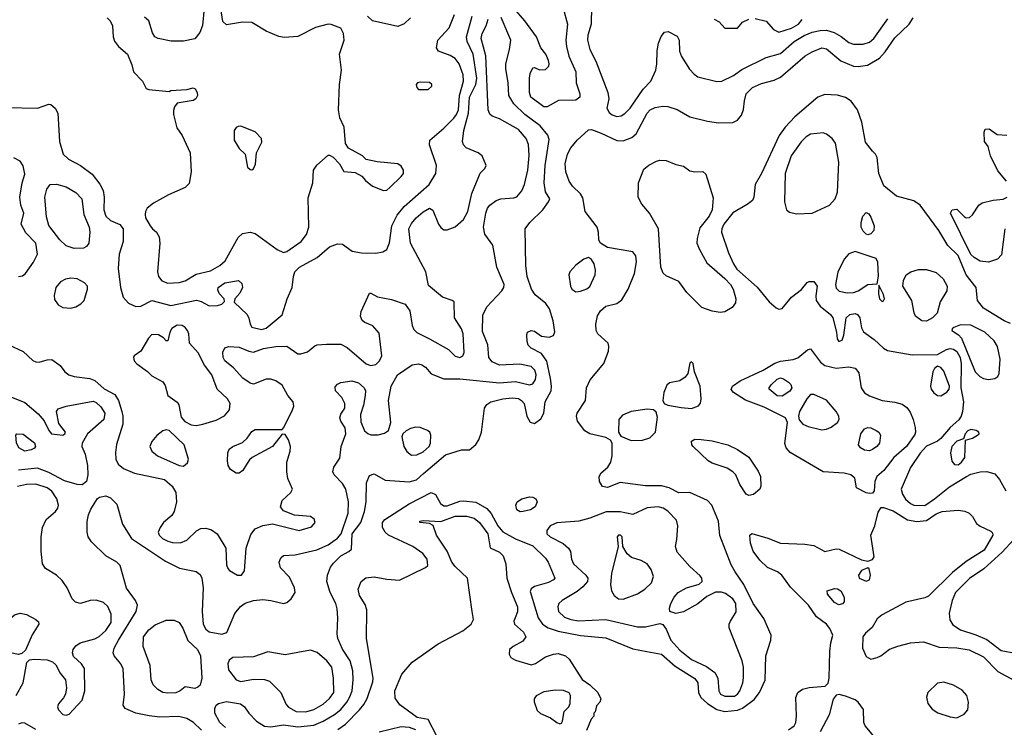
# Model space of a CAD drawing. Extents: x 1173029 to 1307123, y 522559 to 678521.
# Tile 142 of 256: x 1225652 to 1231855, y 552486 to 556943. Entities that reach past the tile are written whole.
import ezdxf

# ---------------------------------------------------------------- set-up
doc = ezdxf.new("R2010")
doc.units = 0

msp = doc.modelspace()

# ---------------------------------------------------------------- linework, layer by layer
at = {"layer": '0CON10XD'}
for points in [[(1226203.6, 556953.6), (1226222.5, 556935), (1226237.1, 556905), (1226240.4, 556835), (1226248.7, 556808.7), (1226275, 556774.4), (1226331.2, 556725), (1226358.8, 556658.8), (1226370, 556615), (1226426.7, 556555), (1226450, 556510), (1226465, 556502.5), (1226595, 556490), (1226605, 556497.5), (1226705, 556503.3), (1226745, 556513.8), (1226758.3, 556508.3), (1226770.6, 556485), (1226772.2, 556465), (1226762.5, 556445), (1226745, 556434.3), (1226643.9, 556416.1), (1226626.7, 556395), (1226621.7, 556371.7), (1226622, 556345), (1226642.7, 556262.7), (1226675, 556213.3), (1226726.5, 556105), (1226732.9, 555985), (1226719.1, 555910.9), (1226695, 555886.9), (1226589.7, 555840.3), (1226495, 555788), (1226455.7, 555755), (1226444.3, 555735), (1226441.9, 555715), (1226445.6, 555695), (1226475, 555643.8), (1226488, 555625), (1226515, 555604), (1226530.5, 555575), (1226534.6, 555534.6), (1226520, 555355), (1226527.3, 555325), (1226548.1, 555298.1), (1226585, 555282.7), (1226656.7, 555286.7), (1226695, 555298.1), (1226765, 555339.7), (1226855, 555360.6), (1226912.7, 555395), (1226946.8, 555425), (1227028.3, 555571.7), (1227055, 555595.6), (1227105, 555603.6), (1227135, 555596.4), (1227275, 555494.5), (1227315, 555477.5), (1227335, 555483.8), (1227425, 555545.5), (1227459.3, 555590.7), (1227474.7, 555635), (1227469.2, 555820.8), (1227500, 555915), (1227503.8, 555995), (1227524.1, 556025.9), (1227595, 556090), (1227605, 556090), (1227626.1, 556076.1), (1227667.5, 556035), (1227695, 555987.5), (1227765, 555980), (1227807.3, 555957.3), (1227830.3, 555930.3), (1227875, 555894.2), (1227945, 555868), (1227965, 555870), (1227983.8, 555885), (1228055, 555956.2), (1228069.2, 555975), (1228070, 555995), (1228055, 556021.2), (1228035, 556036), (1227905, 556048), (1227835, 556063.3), (1227812.5, 556085), (1227723.9, 556133.9), (1227704.1, 556164.1), (1227696, 556265), (1227669.2, 556325), (1227661.5, 556375), (1227667.9, 556535), (1227678.6, 556625), (1227667.1, 556725), (1227696.7, 556815), (1227692.5, 556855), (1227675, 556888.8), (1227615, 556912), (1227595, 556914), (1227515, 556893.1), (1227405, 556836.1), (1227320.2, 556830.2), (1227285, 556837.5), (1227205, 556870.6), (1227115, 556924.3), (1227055, 556926.9), (1226992.7, 556917.3), (1226955, 556911.2), (1226931.2, 556931.2), (1226913.3, 557055)], [(1226814.4, 557015), (1226803.6, 556906.4), (1226787.8, 556862.2), (1226756.6, 556823.4), (1226685, 556807.1), (1226607, 556807), (1226524.3, 556824.3), (1226503.3, 556835), (1226489.5, 556859.5), (1226466.9, 556935), (1226439.5, 556959.5)], [(1228975, 556394.4), (1228953.8, 556395), (1228872.7, 556455), (1228864.6, 556485), (1228864.6, 556575), (1228868.6, 556605), (1228885, 556640), (1228895, 556642.5), (1228926.4, 556626.4), (1228965, 556630), (1228985, 556650), (1228988.8, 556665), (1228983.8, 556685), (1228966, 556725), (1228935, 556766.2), (1228907.7, 556835), (1228835.6, 556935.6), (1228765.2, 557015.2)], [(1229076.1, 557015), (1229103.2, 556915), (1229093.8, 556815), (1229097.1, 556775), (1229112.4, 556712.4), (1229155.5, 556615.5), (1229158.1, 556545), (1229181.4, 556475), (1229180.8, 556455), (1229155, 556435.7), (1229046.4, 556433.6), (1228975, 556394.4)], [(1229254.4, 557025), (1229253.1, 556915), (1229231.2, 556845), (1229229.2, 556815), (1229243.8, 556755), (1229282.3, 556682.3), (1229357.5, 556485), (1229362.9, 556445), (1229350.9, 556385), (1229365, 556357.8), (1229385, 556343.8), (1229415, 556333.9), (1229442.3, 556337.7), (1229465, 556352.1), (1229498.8, 556385), (1229580, 556505), (1229627.5, 556555), (1229660.8, 556625), (1229667.1, 556665), (1229667.3, 556747.3), (1229675.6, 556795), (1229692.4, 556837.6), (1229715, 556864.2), (1229738.3, 556868.3), (1229795, 556838.8), (1229806.9, 556815), (1229809.4, 556745), (1229821.1, 556711.1), (1229871.3, 556631.3), (1229900.8, 556600.8), (1229925, 556584), (1230045, 556554.4), (1230075, 556555.7), (1230148.6, 556591.4), (1230201.2, 556628.8), (1230355, 556703.8), (1230445, 556729.1), (1230530.9, 556805), (1230595, 556843.4), (1230645, 556864.3), (1230695.2, 556875.3), (1230735, 556876.6), (1230782.3, 556862.3), (1230827.4, 556837.4), (1230875, 556799.3), (1230905, 556788.4), (1230965, 556789.1), (1231005, 556802.2), (1231032.9, 556825), (1231120.9, 556949.1)], [(1225565, 556388.9), (1225764.1, 556385.9), (1225835, 556411.2), (1225848.3, 556408.3), (1225875.9, 556385.9), (1225892, 556355), (1225902.5, 556175), (1225926.8, 556096.8), (1225958.8, 556065), (1226035, 556024.3), (1226109.3, 555969.3), (1226157.6, 555907.6), (1226178, 555868), (1226184.6, 555824.6), (1226182.5, 555745), (1226195, 555705.8), (1226225, 555677.8), (1226283, 555653), (1226304.4, 555625), (1226304.4, 555545), (1226280, 555465), (1226272.5, 555375), (1226286.9, 555255), (1226305, 555196), (1226337.1, 555157.1), (1226385, 555136.2), (1226415, 555138.8), (1226485, 555173.8), (1226605, 555142.9), (1226766.8, 555176.8), (1226795, 555168.6), (1226845, 555140.8), (1226897.7, 555142.3), (1226925, 555150), (1226943, 555167), (1226940, 555185), (1226908.1, 555218.1), (1226900.6, 555240.6), (1226902.9, 555255), (1226945, 555284.6), (1227030, 555300), (1227051.9, 555281.9), (1227055.6, 555255), (1227038.7, 555221.3), (1227007.5, 555185), (1227003, 555163), (1227085.6, 555085.6), (1227096.4, 555063.6), (1227103.8, 555025), (1227115, 555006.7), (1227175, 554991.4), (1227205, 554998.8), (1227306.4, 555083.6), (1227336.7, 555185), (1227368.9, 555255), (1227376.2, 555325), (1227385.5, 555355), (1227414.4, 555385), (1227525.8, 555445), (1227605, 555512.9), (1227655, 555531.9), (1227685, 555529.4), (1227745.8, 555485.8), (1227805, 555473.5), (1227895, 555471.3), (1227939.6, 555480.4), (1227964.3, 555495), (1227982, 555538), (1227996.3, 555645), (1228029.3, 555710.7), (1228074.8, 555765.2), (1228232.1, 555905), (1228274.6, 555975), (1228277.9, 556025), (1228234.4, 556155), (1228237.1, 556185), (1228325, 556260), (1228386.9, 556323.1), (1228405, 556346.4), (1228416.5, 556375), (1228422.2, 556465), (1228448.1, 556555), (1228445.3, 556595), (1228420, 556665), (1228395, 556699.4), (1228365, 556717.8), (1228290, 556745), (1228278.8, 556765), (1228286, 556815), (1228358.8, 556891.2), (1228390.7, 556975)], [(1226947.8, 552485), (1226912.2, 552515), (1226881.1, 552575), (1226880.6, 552605), (1226890, 552625), (1226904.5, 552635.5), (1226955, 552647.5), (1227043.3, 552633.3), (1227069.4, 552615), (1227095.6, 552575), (1227145, 552523.3), (1227195, 552492), (1227235, 552488.9), (1227315, 552500.4), (1227405, 552488.4), (1227505, 552498.5), (1227565, 552523.3), (1227635, 552565.9), (1227675, 552598), (1227712.6, 552645), (1227733.1, 552676.9), (1227745.8, 552715), (1227754.1, 552785), (1227751.7, 552841.7), (1227734.4, 552904.4), (1227685, 552977.1), (1227656.6, 553045), (1227652.2, 553075), (1227657.1, 553175), (1227651.3, 553231.3), (1227643.3, 553265), (1227608.8, 553335), (1227587.5, 553405), (1227590.8, 553445), (1227610.6, 553495), (1227629.9, 553520.1), (1227675, 553565.4), (1227726.8, 553593.2), (1227741.8, 553608.2), (1227747.7, 553705), (1227802.3, 553775), (1227824, 553845), (1227834.7, 553905), (1227837.1, 554025), (1227855, 554071.4), (1227885, 554081.5), (1227955, 554042.5), (1228105, 554032.4), (1228152.2, 554045), (1228196, 554085), (1228335, 554202.5), (1228435, 554234), (1228485, 554232.5), (1228525, 554266.2), (1228544.5, 554295.5), (1228562.2, 554345), (1228580.6, 554495), (1228595, 554518.6), (1228620, 554535), (1228695.2, 554554.8), (1228755, 554561), (1228795, 554555.9), (1228814.3, 554544.3), (1228830.4, 554525), (1228846.9, 554445), (1228867.9, 554407.9), (1228895, 554399.5), (1228935, 554428), (1228954.2, 554465), (1228961.9, 554535), (1229000, 554605), (1229003.2, 554635), (1228996.2, 554683.8), (1228972.7, 554792.7), (1228940.4, 554840.4), (1228875, 554873.2), (1228855, 554893.5), (1228848.5, 554915), (1228848.1, 554955), (1228851.2, 554975), (1228875, 554985.6), (1228895, 554980.8), (1228938.9, 554948.9), (1228987.8, 554942.2), (1229015, 554953.8), (1229022.9, 554977.1), (1229013.3, 555045), (1228990.6, 555120.6), (1228966.2, 555155), (1228899.5, 555209.5), (1228876.9, 555245), (1228848.9, 555325), (1228840, 555395), (1228836.7, 555625), (1228865.3, 555664.7), (1228947.1, 555745), (1228984.1, 555795.9), (1228991.2, 555815), (1228965, 555858.8), (1228955.3, 555915.3), (1228962.5, 556025), (1228987.6, 556187.6), (1228980, 556215), (1228931.5, 556275), (1228834, 556345), (1228765, 556413.8), (1228732.9, 556465), (1228730, 556545), (1228714.1, 556635), (1228715.4, 556665), (1228738.8, 556755), (1228746.5, 556815), (1228685, 556955.7)], [(1227081.2, 554141.2), (1227057, 554103), (1227035, 554086), (1227015, 554086.2), (1226980.3, 554110.3), (1226965.8, 554135), (1226960.6, 554165), (1226962.5, 554215), (1226972.1, 554237.9), (1226995, 554254.2), (1227055, 554279.1), (1227085, 554307.5), (1227115, 554348.9), (1227135, 554361.5), (1227305, 554362.5), (1227315.9, 554374.1), (1227371.2, 554485), (1227378.3, 554508.3), (1227376, 554535), (1227342, 554575), (1227305, 554641.2), (1227265, 554668), (1227235, 554678), (1227205, 554678), (1227125, 554648), (1227105, 554654.2), (1227058.8, 554685), (1226999.2, 554749.2), (1226945, 554793.1), (1226933.1, 554815), (1226931.2, 554848.8), (1226944.6, 554875.4), (1226970, 554885), (1227035, 554880), (1227096.1, 554853.9), (1227125, 554848.6), (1227188.9, 554871.1), (1227265, 554885.3), (1227335, 554887.1), (1227405, 554838.6), (1227422.7, 554837.3), (1227465, 554851.2), (1227511.2, 554888.8), (1227525.9, 554894.1), (1227585, 554900), (1227675, 554898.6), (1227715, 554877.1), (1227835.6, 554775), (1227865, 554764.7), (1227895, 554771.2), (1227920, 554795), (1227932.7, 554825), (1227917.4, 554967.4), (1227878, 555015), (1227825.8, 555035.8), (1227808.8, 555048.8), (1227800, 555075), (1227804, 555105), (1227855, 555220), (1227865, 555220), (1227907.1, 555197.1), (1227995, 555180), (1228081.4, 555151.4), (1228109.5, 555109.5), (1228125, 555017.5), (1228135, 554991.2), (1228155, 554972.5), (1228235, 554932.9), (1228354.7, 554864.7), (1228395, 554824.4), (1228425, 554814.4), (1228444.2, 554825), (1228452.6, 554847.4), (1228446.8, 554965), (1228435, 554995.8), (1228391.1, 555065), (1228390, 555165), (1228377.5, 555175), (1228315, 555195.6), (1228227.8, 555267.8), (1228210.4, 555355), (1228113.4, 555535), (1228104.7, 555625), (1228121.2, 555658.8), (1228149.1, 555695), (1228195, 555733.6), (1228235, 555755.6), (1228255, 555744), (1228291.3, 555655), (1228305, 555634.5), (1228325, 555619.6), (1228345, 555618.8), (1228395, 555638.5), (1228447.3, 555685), (1228475.8, 555734.2), (1228501.5, 555848.5), (1228544.1, 555955.9), (1228553.9, 555976.1), (1228583.6, 556006.4), (1228590, 556025), (1228565, 556086.2), (1228541.2, 556105), (1228465.4, 556135.4), (1228448.1, 556155), (1228441.8, 556175), (1228451.1, 556245), (1228480.3, 556355), (1228486.2, 556455), (1228525.7, 556534.3), (1228531.2, 556575), (1228509.4, 556725), (1228471.4, 556805), (1228466.3, 556835), (1228502.1, 556965)], [(1227657.3, 552472.7), (1227705.2, 552504.8), (1227793.6, 552596.4), (1227821.2, 552628.8), (1227842.3, 552667.7), (1227877, 552773), (1227878.5, 552795), (1227836.2, 553045), (1227839.1, 553225), (1227828.3, 553258.3), (1227792.5, 553315), (1227784.5, 553355), (1227804.4, 553405), (1227833.6, 553426.3), (1227885, 553432.9), (1227965, 553418.2), (1228045, 553413.5), (1228207.9, 553492.1), (1228223.8, 553505), (1228220, 553545), (1228191.1, 553581.1), (1228128.1, 553625), (1227976.5, 553696.5), (1227954, 553715), (1227938, 553745), (1227937.5, 553775), (1227952.9, 553795), (1228105.7, 553894.3), (1228245, 553964.4), (1228271.4, 553951.4), (1228302.3, 553895), (1228325, 553880), (1228345, 553880.3), (1228425, 553910), (1228447.4, 553912.6), (1228525, 553903.4), (1228594.4, 553864.4), (1228622.5, 553832.5), (1228665, 553754.6), (1228695, 553717.7), (1228775, 553672.7), (1228885, 553627.7), (1228965, 553550.6), (1228981.2, 553525), (1229022.5, 553425), (1229015.8, 553415), (1228982.7, 553397.3), (1228895, 553373.5), (1228875, 553356.9), (1228869.2, 553340.8), (1228918, 553175), (1228944.8, 553134.8), (1228981.8, 553111.8), (1229045, 553091.2), (1229185, 553063.8), (1229345, 553049.5), (1229515, 552980.4), (1229603.2, 552963.2), (1229695, 552946.2), (1229781.2, 552871.2), (1229905, 552792.7), (1229925.4, 552765), (1229928.2, 552705), (1229943.1, 552673.1), (1229984.8, 552634.8), (1230045, 552598.4), (1230095, 552585.8), (1230175, 552593.8), (1230205, 552606.9), (1230279.9, 552660.1), (1230312.5, 552705), (1230347.8, 552782.2), (1230351.9, 552935), (1230384.5, 553035), (1230386.2, 553065), (1230341.2, 553171.2), (1230272.3, 553265), (1230214.7, 553385), (1230158.9, 553465), (1230135, 553510), (1230063, 553693), (1230055.5, 553785), (1230012.7, 553885), (1229985, 553913.5), (1229875, 553964.4), (1229805, 553963.5), (1229743.8, 553993.8), (1229695, 554006.4), (1229595, 554007.3), (1229435, 554026.7), (1229355, 553996.9), (1229323.4, 554003.4), (1229304.6, 554034.6), (1229302.1, 554065), (1229315, 554088.1), (1229358.1, 554125), (1229375.5, 554155), (1229383.8, 554195), (1229384.5, 554274.5), (1229373.3, 554293.3), (1229345, 554311.4), (1229245, 554334.6), (1229213.1, 554353.1), (1229165.6, 554415), (1229159.5, 554445), (1229163.5, 554465), (1229216, 554545), (1229224, 554625), (1229245.8, 554674.2), (1229332, 554778), (1229362, 554855), (1229364.7, 554885), (1229358.9, 554905), (1229295.4, 554965), (1229283.2, 554985), (1229281.1, 555025), (1229293.2, 555076.8), (1229312, 555108), (1229345, 555137.5), (1229415, 555155.6), (1229445, 555178.6), (1229485.2, 555244.8), (1229525, 555344), (1229537.6, 555417.6), (1229533.5, 555455), (1229515, 555481.4), (1229355, 555508.8), (1229310.8, 555535), (1229301.1, 555555), (1229299.3, 555605), (1229289.3, 555635), (1229213.6, 555735), (1229200.3, 555820.3), (1229185.4, 555845.4), (1229134.7, 555895), (1229114, 555925), (1229092.7, 555985), (1229088.8, 556035), (1229102.4, 556095), (1229124.4, 556135.6), (1229165, 556183.5), (1229235, 556248.6), (1229255, 556250.6), (1229315, 556228.8), (1229415, 556181.5), (1229455, 556179.1), (1229508.3, 556201.7), (1229536, 556224), (1229605, 556354.3), (1229624.4, 556375), (1229655, 556390), (1229701.9, 556398.1), (1229735, 556396.1), (1229795, 556377.3), (1229875, 556331.9), (1229985, 556303.5), (1230055, 556292.7), (1230145, 556294.6), (1230175, 556309.6), (1230198.7, 556341.3), (1230212.7, 556377.3), (1230218.1, 556431.9), (1230229.3, 556475), (1230268.1, 556515), (1230325, 556540), (1230405, 556562.2), (1230445, 556581.9), (1230600, 556715), (1230645, 556741.5), (1230705, 556765.4), (1230735, 556758.8), (1230825, 556683.6), (1230905, 556650), (1230935, 556647.5), (1230992.6, 556657.4), (1231068.7, 556701.3), (1231105, 556740.5), (1231165, 556828.2), (1231255.3, 556914.7), (1231280, 556955)], [(1228115.2, 556954.8), (1228075, 556916.5), (1228035, 556900.5), (1227875, 556935.4), (1227844.4, 556964.4)], [(1230285, 556950.8), (1230355, 556934.4), (1230400.2, 556880.3), (1230435, 556864.7), (1230515, 556888.6), (1230557.9, 556915), (1230580.8, 556945)], [(1227800.5, 554409.5), (1227825, 554352.9), (1227845, 554335.5), (1227865, 554328.2), (1227911.4, 554328.6), (1227950.9, 554339.1), (1227975.7, 554354.3), (1227991.2, 554405), (1227975.8, 554545), (1227993.1, 554635), (1228031.5, 554705), (1228125, 554769.5), (1228165, 554775.6), (1228185, 554769.2), (1228208.8, 554755), (1228245, 554711.2), (1228325, 554681.4), (1228425, 554681.4), (1228675, 554656.1), (1228775, 554663.2), (1228865, 554643.3), (1228885, 554649.6), (1228902.6, 554677.4), (1228906.9, 554705), (1228898, 554735), (1228875, 554759.2), (1228802.7, 554772.7), (1228675, 554767.1), (1228628.6, 554788.6), (1228607.8, 554815), (1228600.5, 554895), (1228568.5, 554978.5), (1228569.1, 555080.9), (1228594.5, 555135), (1228690.5, 555235), (1228702.5, 555255), (1228705.4, 555275), (1228658.9, 555385), (1228632.2, 555522.2), (1228582.9, 555592.9), (1228574.7, 555635), (1228588.7, 555725), (1228599.6, 555755), (1228615, 555774.4), (1228655, 555803.1), (1228683.3, 555815), (1228765, 555821.1), (1228785, 555828.1), (1228815, 555864.3), (1228832.8, 555905), (1228853.5, 555995), (1228861.7, 556088.3), (1228857.8, 556157.8), (1228843.8, 556195), (1228795, 556250.9), (1228675, 556317.8), (1228628.8, 556335), (1228615, 556348.8), (1228604.6, 556374.6), (1228588.5, 556715), (1228558.5, 556825), (1228564.8, 556855), (1228591.2, 556905), (1228603.2, 556946.8)], [(1230027.1, 556947.1), (1230059.1, 556929.1), (1230095, 556890), (1230175, 556890), (1230205, 556927.5), (1230245, 556946.7)], [(1228225, 556502.5), (1228248.8, 556525), (1228248.8, 556535), (1228235, 556548), (1228175, 556550), (1228157.5, 556545), (1228150, 556535), (1228153.3, 556515), (1228165, 556503.3), (1228225, 556502.5)], [(1231895, 555028.5), (1231854.2, 555045), (1231724.2, 555125), (1231685.7, 555175), (1231676.9, 555255), (1231614.8, 555334.8), (1231565, 555456.9), (1231499.9, 555519.9), (1231441.8, 555615), (1231324.5, 555774.5), (1231285, 555802.9), (1231175, 555831.4), (1231096.4, 555896.4), (1231064, 555975), (1231054.1, 556074.1), (1231043.8, 556095), (1231024.5, 556114.5), (1230981.5, 556171.5), (1230956.8, 556296.8), (1230930.8, 556375), (1230889.7, 556429.7), (1230855, 556452), (1230805, 556466.7), (1230725, 556472.5), (1230680, 556455), (1230535, 556330.6), (1230474.1, 556265.9), (1230436.9, 556213.1), (1230325.4, 555975), (1230286.5, 555905), (1230277.8, 555825), (1230267.8, 555805), (1230235, 555777.8), (1230145, 555726.7), (1230089.1, 555655), (1230075.5, 555625), (1230074.4, 555605), (1230117.3, 555475), (1230148.9, 555405), (1230171, 555371), (1230298.8, 555258.8), (1230373.1, 555165), (1230417.8, 555127.8), (1230435, 555119.7), (1230455.6, 555124.4), (1230515, 555194.6), (1230576.6, 555243.4), (1230612.6, 555287.4), (1230625.7, 555294.3), (1230655, 555294), (1230675.6, 555265), (1230667.3, 555202.7), (1230670.8, 555175), (1230695, 555137.5), (1230760, 555085), (1230775.6, 555065), (1230798.6, 554975), (1230803.2, 554933.2), (1230813.3, 554915), (1230833.3, 554925), (1230843.9, 554956.1), (1230859.2, 555065), (1230881.2, 555085), (1230915, 555091.5), (1230930.8, 555085), (1230945.6, 555065), (1230955, 555002.5), (1230967.2, 554977.2), (1231035, 554927.7), (1231093.6, 554873.6), (1231119.4, 554859.4), (1231275, 554832.2), (1231433.2, 554833.2), (1231490, 554865), (1231515, 554872.4), (1231535, 554868.1), (1231555, 554853.6), (1231577.7, 554815), (1231583.1, 554775), (1231580.7, 554625), (1231598.4, 554535), (1231592.7, 554475), (1231583.7, 554445), (1231568.5, 554421.5), (1231515, 554374.2), (1231455, 554304.1), (1231435, 554288.8), (1231365, 554256.8), (1231325, 554212), (1231265, 554123.1), (1231205.8, 553985), (1231212.7, 553955), (1231233.3, 553923.3), (1231264.5, 553894.5), (1231285, 553884.7), (1231355, 553882.8), (1231415.5, 553924.5), (1231509, 554001), (1231616.4, 554065), (1231645, 554079.5), (1231703.8, 554095), (1231745, 554096.7), (1231795, 554081.5), (1231825, 554045.6), (1231864.6, 553975)], [(1227115, 555996.7), (1227125, 556002.5), (1227137.7, 556032.3), (1227143.8, 556105), (1227177.9, 556172.1), (1227175.6, 556195), (1227135, 556237.5), (1227045, 556272), (1227029.5, 556270.5), (1227015, 556263.3), (1227003.8, 556245), (1227004, 556185), (1227035, 556131.2), (1227073.3, 556095), (1227087.5, 556015), (1227105, 556000), (1227115, 555996.7)], [(1230545, 555719.6), (1230645, 555723.5), (1230754.5, 555775.5), (1230790, 555815), (1230804.5, 555855.5), (1230813.1, 556045), (1230792.2, 556165), (1230771.1, 556195), (1230735, 556222.3), (1230715, 556229.6), (1230635, 556222.3), (1230607.8, 556205), (1230576.3, 556173.7), (1230512.3, 556085), (1230474.7, 555975), (1230470.5, 555795), (1230482.5, 555745), (1230501.4, 555731.4), (1230545, 555719.6)], [(1231868, 555925), (1231815, 555990), (1231768, 556085), (1231753.6, 556143.6), (1231731.2, 556175), (1231728.8, 556235), (1231735, 556252.5), (1231760, 556255), (1231810.7, 556220.7), (1231870, 556215)], [(1225645, 555324.5), (1225670.2, 555329.8), (1225688.9, 555345), (1225739.6, 555415), (1225763.6, 555465), (1225753.3, 555535), (1225690.2, 555600.2), (1225661.2, 555655), (1225677.5, 555725), (1225660, 555775), (1225652.5, 555825), (1225668.6, 555915), (1225685, 555970), (1225675, 556023.3), (1225655, 556051.2), (1225615, 556073.8)], [(1230065, 555099.3), (1230015, 555106.9), (1229950.1, 555130.1), (1229854.8, 555224.8), (1229805, 555293.1), (1229725, 555328.9), (1229705, 555345.8), (1229690.9, 555385), (1229676.2, 555625), (1229620, 555725), (1229571.1, 555781.1), (1229548.6, 555825), (1229550, 555915), (1229585, 556001.2), (1229615, 556025.8), (1229665, 556050.8), (1229685, 556057.1), (1229725, 556055.8), (1229785, 556031.2), (1229835, 556020), (1229875, 555990), (1229905, 555983.8), (1229955, 555987.5), (1229975, 555970), (1230021.3, 555821.3), (1230015.2, 555745), (1229995.3, 555705), (1229937.7, 555632.3), (1229919.6, 555565), (1229918.3, 555535), (1229934.3, 555495), (1229982, 555412), (1230095, 555313.5), (1230129.4, 555275), (1230146.6, 555245), (1230164.6, 555185), (1230160.8, 555159.2), (1230140.1, 555129.9), (1230095, 555103.1), (1230065, 555099.3)], [(1225995, 555501.5), (1225945, 555519.5), (1225905, 555556.7), (1225835, 555647.1), (1225820.4, 555700.4), (1225811.2, 555825), (1225822.7, 555875), (1225845, 555904.4), (1225885, 555906.2), (1225945, 555889.6), (1226005.2, 555855.2), (1226043.8, 555815), (1226056.7, 555715), (1226089.2, 555635), (1226094.5, 555605), (1226088.6, 555535), (1226074, 555515), (1226055, 555504.4), (1225995, 555501.5)], [(1231755, 555414.7), (1231702.9, 555422.9), (1231664.4, 555445), (1231645, 555464.5), (1231516, 555725), (1231526.7, 555745), (1231555, 555749.2), (1231602.2, 555702.2), (1231615.7, 555695.7), (1231635, 555696.9), (1231655, 555714.4), (1231695.3, 555774.7), (1231715, 555790), (1231785, 555805.6), (1231848.3, 555811.7), (1231872.5, 555825)], [(1230995, 555588.5), (1230985, 555592.5), (1230965, 555610), (1230953.8, 555635), (1230953.3, 555665), (1230964.5, 555705.5), (1230985, 555728.8), (1231000.9, 555720.9), (1231015, 555700), (1231034.5, 555645), (1231033.5, 555615), (1231015, 555593.3), (1230995, 555588.5)], [(1231858.8, 555625), (1231838.1, 555461.9), (1231812.5, 555435), (1231755, 555414.7)], [(1230865, 555222.5), (1230905, 555224.7), (1230935, 555235.4), (1230995, 555274.6), (1231055, 555280), (1231062.6, 555327.4), (1231058.5, 555415), (1231047.7, 555437.7), (1230915, 555483.2), (1230875, 555468.8), (1230846.4, 555433.6), (1230806.8, 555353.2), (1230791.2, 555275), (1230795, 555251.9), (1230815, 555232.7), (1230865, 555222.5)], [(1229155, 555228), (1229185, 555232.5), (1229225, 555247.5), (1229245, 555262), (1229276.9, 555335), (1229279.4, 555365), (1229270.6, 555405), (1229255, 555432), (1229235, 555445.6), (1229206.2, 555435), (1229155, 555397.1), (1229118.6, 555355), (1229111.4, 555335), (1229122, 555265), (1229131.2, 555245), (1229155, 555228)], [(1231365, 555043.4), (1231335, 555045.4), (1231296.2, 555076.2), (1231286.4, 555096.4), (1231271.8, 555175), (1231216.2, 555265), (1231219.6, 555300.4), (1231235.8, 555335), (1231266.2, 555355), (1231315, 555368.5), (1231365, 555368.9), (1231425, 555350), (1231470.8, 555310.8), (1231495.9, 555265), (1231493.9, 555235), (1231450, 555165), (1231432.5, 555095), (1231402.5, 555065), (1231365, 555043.4)], [(1225973.6, 555126.4), (1226005, 555134.5), (1226037.6, 555152.4), (1226058.2, 555175), (1226080.5, 555245), (1226078.9, 555265), (1226060, 555285), (1226015, 555310), (1225975, 555315.4), (1225940.9, 555309.1), (1225909.2, 555290.8), (1225880, 555255), (1225869.4, 555205), (1225870.7, 555180.7), (1225895, 555145.8), (1225925, 555130.5), (1225973.6, 555126.4)], [(1231085, 555168), (1231095, 555171.2), (1231100, 555185), (1231095, 555212.5), (1231065, 555270), (1231063, 555217), (1231068.6, 555185), (1231085, 555168)], [(1226765, 554387.3), (1226805, 554394.6), (1226889.8, 554420.2), (1226942.4, 554447.6), (1226974.2, 554485), (1226978.5, 554525), (1226961.9, 554555), (1226895.4, 554615.4), (1226862.5, 554705), (1226815.8, 554765.8), (1226776.1, 554845), (1226721.4, 554905), (1226717.1, 554965), (1226710, 554985), (1226695, 555003.8), (1226675, 555016), (1226645, 555018), (1226611.7, 554998.3), (1226598.8, 554975), (1226585, 554920), (1226575, 554920), (1226559.3, 554939.3), (1226527.3, 554957.3), (1226485, 554960), (1226463, 554937), (1226415.3, 554854.7), (1226373.3, 554825), (1226368.8, 554815), (1226374, 554795), (1226390, 554775), (1226457.8, 554727.8), (1226485, 554700), (1226555, 554662.5), (1226568.3, 554638.3), (1226585, 554576.7), (1226643.9, 554533.9), (1226655, 554517.5), (1226669.7, 554439.7), (1226691.7, 554411.7), (1226731.9, 554391.9), (1226765, 554387.3)], [(1231755, 554675.7), (1231795, 554682), (1231813.8, 554695), (1231822.5, 554715), (1231829.1, 554805), (1231811.2, 554885), (1231790.4, 554920.4), (1231732.2, 554975), (1231645, 555019.4), (1231579.2, 555020.8), (1231538, 555005), (1231526, 554995), (1231524, 554985), (1231567.4, 554957.4), (1231585.9, 554935.9), (1231671.9, 554725), (1231701.4, 554695), (1231725, 554682.2), (1231755, 554675.7)], [(1225582.9, 554895), (1225675, 554853.5), (1225735, 554797.1), (1225755, 554786.9), (1225775, 554785.7), (1225825, 554801.4), (1225855, 554802.5), (1225906.7, 554765), (1225936.7, 554725), (1225962.5, 554705), (1225995, 554694.4), (1226095, 554681.8), (1226125, 554671.2), (1226185, 554618), (1226251.2, 554581.2), (1226274.8, 554544.8), (1226295.3, 554475.3), (1226302.5, 554445), (1226302.7, 554395), (1226262.4, 554267.6), (1226256.3, 554216.3), (1226258.8, 554175), (1226272.3, 554142.3), (1226305.8, 554115), (1226375, 554086.9), (1226565, 554046.9), (1226613.8, 554005), (1226636.2, 553965), (1226640.9, 553905), (1226625.6, 553845), (1226611.1, 553818.9), (1226559.2, 553775), (1226536.3, 553743.7), (1226525.6, 553715), (1226531.5, 553695), (1226552.2, 553675), (1226585, 553657.9), (1226615, 553648.9), (1226665, 553647.1), (1226706.3, 553663.7), (1226766.6, 553723.4), (1226792.4, 553737.6), (1226825, 553740), (1226860.2, 553730.2), (1226895.6, 553705), (1226950, 553615), (1226955, 553510), (1226964.3, 553485), (1226975, 553472.5), (1227023.6, 553443.6), (1227050, 553445), (1227068.3, 553471.7), (1227079.2, 553615), (1227108.9, 553701.1), (1227135, 553735.6), (1227185, 553756.5), (1227245, 553768.1), (1227413.9, 553726.1), (1227491.2, 553748.8), (1227513.8, 553775), (1227507.3, 553797.3), (1227485, 553814), (1227382.6, 553822.6), (1227315, 553850), (1227296, 553875), (1227305.7, 553915), (1227361.2, 553965), (1227370, 553985), (1227342, 554052), (1227334.4, 554095), (1227335.6, 554155), (1227356.9, 554225), (1227358.6, 554255), (1227346.6, 554296.6), (1227325, 554330), (1227305, 554332.5), (1227245.8, 554255), (1227117.1, 554185), (1227099.8, 554170.2), (1227081.2, 554141.2)], [(1231005, 553957.5), (1230985, 553961.9), (1230923.3, 553995), (1230913.3, 554055), (1230887.5, 554075), (1230845.6, 554085.6), (1230715, 554094.5), (1230506.2, 554216.2), (1230480.4, 554245), (1230472.7, 554272.7), (1230488.9, 554405), (1230475.8, 554435), (1230342.2, 554502.2), (1230225, 554545.4), (1230149.4, 554595), (1230133.9, 554613.9), (1230142.2, 554635), (1230191.8, 554668.2), (1230335, 554735.3), (1230410.3, 554779.7), (1230445, 554791.9), (1230525, 554802.3), (1230553.8, 554813.8), (1230615, 554864), (1230635, 554870), (1230698, 554785), (1230725, 554765.6), (1230795, 554748.9), (1230875, 554755.9), (1230915, 554747.9), (1230938.9, 554718.9), (1230953.8, 554625), (1230975, 554592.9), (1231005, 554573.8), (1231085, 554544.6), (1231165, 554534.5), (1231210.7, 554520.7), (1231240, 554500), (1231261.1, 554471.1), (1231281.8, 554425), (1231293.8, 554375), (1231296.1, 554345), (1231290.6, 554329.4), (1231238.8, 554255), (1231160, 554185), (1231096.7, 554103.3), (1231052, 554065), (1231040, 554035), (1231036.2, 553975), (1231025, 553961.2), (1231005, 553957.5)], [(1229885, 554493.8), (1229929.5, 554510.5), (1229941.6, 554528.4), (1229945.9, 554554.1), (1229939.7, 554635), (1229903.1, 554725), (1229895, 554777.5), (1229885, 554788), (1229875, 554780), (1229861.2, 554715), (1229845, 554691.2), (1229811.9, 554668.1), (1229745.5, 554654.5), (1229728.7, 554641.3), (1229710, 554595), (1229704, 554545), (1229713.3, 554525), (1229735.5, 554515.5), (1229819.1, 554499.1), (1229885, 554493.8)], [(1231455, 554573.2), (1231493.8, 554596.2), (1231507.1, 554615), (1231509.6, 554635), (1231475, 554729.4), (1231455, 554752.5), (1231435, 554760.6), (1231415, 554745.8), (1231405.3, 554724.7), (1231389.6, 554635), (1231393.9, 554615), (1231412, 554592), (1231435, 554575.4), (1231455, 554573.2)], [(1226798.1, 552468.1), (1226746.9, 552516.9), (1226705, 552540.3), (1226655, 552553.1), (1226535, 552549.7), (1226467.1, 552557.1), (1226383.8, 552575), (1226316, 552605), (1226304.2, 552625), (1226312.5, 552695), (1226304.4, 552854.4), (1226289.4, 552885), (1226247.1, 552935), (1226240.6, 552955), (1226247.3, 552985), (1226274.8, 553035.2), (1226385.4, 553215), (1226395.5, 553255), (1226381.5, 553285), (1226325, 553361.2), (1226284.4, 553505), (1226264.2, 553525), (1226195, 553565.3), (1226104.5, 553654.5), (1226084.6, 553684.6), (1226077.1, 553715), (1226077.7, 553782.3), (1226085.6, 553824.4), (1226101, 553859), (1226143.1, 553926.9), (1226154.3, 553935.7), (1226195, 553944.5), (1226225, 553931.5), (1226265, 553890.8), (1226300.4, 553765), (1226355.8, 553675.8), (1226571.7, 553531.7), (1226659.1, 553489.1), (1226765, 553468), (1226788.8, 553448.8), (1226798.8, 553425), (1226807.2, 553365), (1226801.5, 553215), (1226808.4, 553135), (1226825, 553103.5), (1226845, 553086.2), (1226925, 553071.4), (1226956.4, 553083.6), (1227006.9, 553203.1), (1227042.7, 553247.3), (1227072.6, 553267.4), (1227125.3, 553284.7), (1227185, 553289.7), (1227235, 553285.3), (1227315, 553264.6), (1227335, 553271.8), (1227362.1, 553295), (1227387.5, 553335), (1227383.6, 553363.6), (1227351.2, 553431.2), (1227295, 553490.6), (1227287.7, 553525), (1227297.2, 553552.8), (1227315, 553567.3), (1227388.6, 553571.4), (1227525, 553603.3), (1227595, 553635.9), (1227655, 553676.6), (1227678.1, 553705), (1227721.1, 553835), (1227724.7, 553905), (1227705.9, 553985), (1227685, 554022.2), (1227632.5, 554075), (1227626, 554095), (1227632, 554125), (1227668.8, 554181.2), (1227677.5, 554255), (1227707.8, 554335), (1227702.1, 554372.1), (1227674.4, 554414.4), (1227669.2, 554435), (1227675, 554458.8), (1227700, 554495), (1227701.1, 554525), (1227682.6, 554562.6), (1227641.1, 554605), (1227639.3, 554630.7), (1227653.4, 554646.6), (1227675, 554657.3), (1227745, 554667.7), (1227786.4, 554656.3), (1227822.2, 554625), (1227830, 554605), (1227829.5, 554575), (1227819.1, 554515), (1227800, 554455), (1227800.5, 554409.5)], [(1230455, 554571.8), (1230425, 554573.5), (1230373.6, 554615), (1230373.6, 554625), (1230387.2, 554642.8), (1230425, 554678.7), (1230445, 554686.7), (1230465, 554681.2), (1230495, 554659.5), (1230510, 554645), (1230517.5, 554625), (1230505, 554602.5), (1230455, 554571.8)], [(1225585, 554570.8), (1225685, 554530.8), (1225769.5, 554459.5), (1225806.2, 554416.2), (1225835, 554356.2), (1225852, 554335), (1225925, 554326.7), (1225937.5, 554335), (1225940, 554345), (1225899.2, 554399.2), (1225883.3, 554475), (1225895, 554492.5), (1225945, 554507.5), (1226115, 554539.6), (1226135, 554530.9), (1226164.3, 554505), (1226188.5, 554465), (1226183.1, 554425), (1226080, 554335), (1226046.2, 554275), (1226044, 554255), (1226065.6, 554205.6), (1226080.5, 554135), (1226080.9, 554075), (1226072.9, 554035), (1226045, 554013.3)], [(1230705, 554359.6), (1230735, 554362.9), (1230765, 554375.5), (1230803.3, 554405), (1230814.4, 554425), (1230813.3, 554445), (1230795.5, 554475), (1230735, 554545.4), (1230655, 554581.4), (1230635, 554582.5), (1230611.1, 554555), (1230564.5, 554475), (1230557.8, 554445), (1230562, 554422), (1230585.9, 554395.9), (1230619.5, 554379.5), (1230705, 554359.6)], [(1229505, 554291.2), (1229575, 554294.1), (1229621.5, 554308.5), (1229658.2, 554345), (1229669.6, 554439.6), (1229660.9, 554470.9), (1229644.4, 554484.4), (1229605, 554490.4), (1229505, 554473.9), (1229449.1, 554450.9), (1229426.9, 554425), (1229424.1, 554344.1), (1229439.4, 554319.4), (1229505, 554291.2)], [(1226685, 554131.5), (1226708.8, 554151.2), (1226715.5, 554175), (1226689.5, 554265), (1226595, 554354.2), (1226575, 554358.6), (1226555, 554353.1), (1226516.2, 554323.8), (1226484.4, 554285), (1226473.1, 554255), (1226484.3, 554225), (1226521.2, 554195), (1226656.2, 554135), (1226685, 554131.5)], [(1228119.7, 554199.7), (1228155, 554201.5), (1228195, 554221.5), (1228232.5, 554255), (1228240.4, 554275), (1228242.5, 554325), (1228235.5, 554345), (1228222, 554355), (1228175, 554373.1), (1228145, 554376.1), (1228115, 554368.8), (1228086.7, 554353.3), (1228066, 554335), (1228060, 554315), (1228071.4, 554255), (1228092.2, 554222.2), (1228119.7, 554199.7)], [(1231005, 554226.9), (1230975, 554230.8), (1230949.4, 554245), (1230935.6, 554265), (1230951.1, 554335), (1230974.7, 554365.3), (1230995, 554374.4), (1231015, 554372.5), (1231048, 554355), (1231065, 554344), (1231075.6, 554325), (1231068.6, 554275), (1231053.1, 554255), (1231025, 554234.6), (1231005, 554226.9)], [(1231565, 554140), (1231586.4, 554155), (1231606.5, 554185), (1231610, 554295), (1231655, 554307.8), (1231686, 554325), (1231696, 554335), (1231694, 554345), (1231678.8, 554355), (1231645, 554361.5), (1231625, 554352.7), (1231608.1, 554335), (1231597.5, 554302.5), (1231555, 554287.3), (1231525, 554254.3), (1231515.3, 554215), (1231525, 554162), (1231542, 554142), (1231565, 554140)], [(1225685, 554225.6), (1225646.3, 554246.3), (1225633.2, 554276.8), (1225628, 554325), (1225633.8, 554335), (1225675, 554332.9), (1225745, 554278.1), (1225751.9, 554255), (1225745, 554244.4), (1225725, 554233.6), (1225685, 554225.6)], [(1230245, 553946), (1230228.8, 553955), (1230190, 554015), (1230162.9, 554075), (1230145.4, 554095.4), (1230108.9, 554118.9), (1230015, 554149.2), (1229990, 554165), (1229894, 554255), (1229886.2, 554265), (1229885, 554287.5), (1229905, 554300), (1229945, 554299.4), (1230015, 554289.2), (1230113.3, 554265), (1230175, 554235.7), (1230246.2, 554186.2), (1230305, 554100), (1230318.9, 554065), (1230320.8, 554005), (1230316, 553985), (1230275, 553952.9), (1230245, 553946)], [(1226045, 554013.3), (1226015, 554015.4), (1225935, 554038.8), (1225835, 554090.8), (1225765, 554118.4), (1225645, 554106.1)], [(1225630.8, 552685), (1225673.9, 552765), (1225696.9, 552893.1), (1225715, 552910.8), (1225744.5, 552915.5), (1225825, 552910), (1225859, 552899), (1225879.8, 552879.8), (1225907.3, 552827.3), (1225940.8, 552785), (1225947.1, 552735), (1225940, 552695), (1225929.2, 552670.8), (1225896.4, 552633.6), (1225891.2, 552615), (1225896.2, 552595), (1225925, 552566.2), (1225945, 552562), (1225965, 552568.8), (1226045, 552656), (1226063.6, 552715), (1226061.2, 552855), (1226042.2, 552885), (1225991.5, 552931.5), (1225985.4, 552955), (1225988.9, 552975), (1226005, 552998.8), (1226033.1, 553016.9), (1226125, 553043.3), (1226153, 553057), (1226195, 553094.6), (1226227.9, 553145), (1226228.9, 553198.9), (1226207.6, 553247.6), (1226180.8, 553270.8), (1226135, 553286.4), (1226096.1, 553283.9), (1226035, 553264.6), (1226004.8, 553274.8), (1225983.9, 553295), (1225952, 553365), (1225919.6, 553409.6), (1225884.7, 553444.7), (1225815.9, 553485.9), (1225796.1, 553516.1), (1225786.7, 553595), (1225786.7, 553685), (1225795.3, 553744.7), (1225818.9, 553795), (1225877.1, 553845), (1225891.9, 553865), (1225896.7, 553885), (1225885.5, 553925), (1225855, 553973.3), (1225825, 553993.3), (1225755, 554017.8), (1225695.3, 554015.3), (1225638.1, 554001.9)], [(1228805, 553843.8), (1228784.5, 553855), (1228777.1, 553885), (1228786.5, 553905), (1228815, 553923.8), (1228865, 553936.5), (1228885, 553935.6), (1228903.8, 553923.8), (1228913.3, 553905), (1228900, 553875), (1228870, 553855), (1228825, 553844.6), (1228805, 553843.8)], [(1230095, 552681.3), (1230155, 552681.6), (1230175, 552694.6), (1230188.6, 552715), (1230207.7, 552765), (1230212.9, 552797.1), (1230211.7, 552865), (1230203.4, 552905), (1230121.7, 553111.7), (1230121.9, 553135), (1230130, 553155), (1230166.6, 553213.4), (1230163.8, 553265), (1230145, 553294.4), (1230097.9, 553327.9), (1230073.2, 553336.8), (1230035, 553337.1), (1229980.3, 553309.7), (1229925, 553263.1), (1229835, 553213.2), (1229785, 553201.8), (1229748.8, 553215), (1229745.8, 553235.8), (1229753.5, 553265), (1229775, 553305.7), (1229800, 553335), (1229853.8, 553365), (1229933.4, 553386.6), (1229950.8, 553405), (1229949.4, 553425), (1229939.5, 553439.5), (1229875, 553497.8), (1229795, 553589.4), (1229783.2, 553625), (1229791.8, 553668.2), (1229798, 553755), (1229789.9, 553789.9), (1229735, 553847.3), (1229705, 553865.4), (1229675, 553874.6), (1229605, 553867.9), (1229515, 553825.5), (1229435, 553842.4), (1229347.1, 553842.9), (1229245, 553803.2), (1229175, 553784.7), (1229035.5, 553774.5), (1228994.5, 553755.5), (1228973.1, 553725), (1228973.1, 553705), (1228994.4, 553685), (1229075, 553643.2), (1229110, 553615), (1229122.4, 553592.4), (1229129.1, 553545), (1229141.8, 553515), (1229218.2, 553445), (1229231.2, 553425), (1229229.1, 553405), (1229200.3, 553369.7), (1229165, 553341.8), (1229070.6, 553285), (1229049.5, 553265), (1229041.8, 553245), (1229047.5, 553215), (1229085, 553180), (1229124.1, 553164.1), (1229173, 553157), (1229345.2, 553165.2), (1229545, 553118.5), (1229595, 553119.5), (1229685, 553139.2), (1229702.9, 553132.9), (1229724.6, 553104.6), (1229755.2, 553035.2), (1229811.3, 552971.3), (1229885, 552912.7), (1229978.1, 552868.1), (1230030.9, 552830.9), (1230050, 552795), (1230057.1, 552715), (1230067.5, 552695), (1230095, 552681.3)], [(1230495, 552468.9), (1230531.2, 552495), (1230542.5, 552515), (1230546.9, 552555), (1230542.7, 552672.7), (1230554.2, 552705), (1230584.6, 552725.4), (1230625, 552736.5), (1230725.6, 552744.4), (1230745, 552763.3), (1230751.5, 552795), (1230756.1, 552963.9), (1230761.7, 553018.3), (1230774, 553065), (1230757, 553107), (1230736, 553135), (1230671.5, 553181.5), (1230621.1, 553255), (1230507.6, 553367.6), (1230454.3, 553445), (1230426, 553465), (1230363.2, 553493.2), (1230315, 553538.8), (1230272.7, 553595), (1230256.4, 553646.4), (1230252, 553695), (1230265, 553705.8), (1230365, 553677.4), (1230445, 553644.7), (1230599.3, 553639.3), (1230655, 553630.8), (1230725, 553593.3), (1230795, 553610), (1230815, 553607.5), (1230955, 553541.2), (1230995, 553532.5), (1231025, 553542.5), (1231035, 553560), (1231014.4, 553695), (1231039.3, 553755), (1231059.8, 553840.2), (1231080.3, 553869.7), (1231095, 553870.8), (1231155, 553848.2), (1231245, 553792.5), (1231305, 553782.7), (1231365, 553788.9), (1231425, 553829.5), (1231464, 553845), (1231565, 553853.8), (1231606.9, 553846.9), (1231634.2, 553834.2), (1231654.2, 553814.2), (1231680.2, 553770.2), (1231702.4, 553752.4), (1231771.1, 553721.1), (1231781.4, 553711.4), (1231782.9, 553695), (1231727.6, 553602.4), (1231615, 553530.7), (1231528.4, 553461.6), (1231377.3, 553312.7), (1231355, 553300.7), (1231235, 553274), (1231085, 553193.8), (1231055, 553168.2), (1231022.2, 553115), (1230980.6, 553079.4), (1230963.8, 553055), (1230961.2, 552985), (1230985, 552930.6), (1231015, 552914.5), (1231053.3, 552925), (1231077.5, 552935), (1231132.4, 552977.6), (1231183.6, 552996.4), (1231265, 553017.6), (1231345, 553024.1), (1231445, 552990.5), (1231555, 552987.2), (1231632.9, 552972.9), (1231725, 552928.6), (1231815, 552837.3), (1231915, 552782.2)], [(1228279.1, 552435), (1228225.7, 552535.7), (1228156.4, 552546.4), (1228047.6, 552627.6), (1228018.6, 552668.6), (1228015.5, 552715), (1228060.2, 552819.8), (1228125.7, 552895), (1228289.4, 553010.6), (1228445, 553092.9), (1228497.5, 553135), (1228511.8, 553165), (1228501.8, 553215), (1228473.6, 553425), (1228395, 553498.2), (1228374.8, 553524.8), (1228344.6, 553595), (1228278.7, 553695), (1228257, 553757), (1228235, 553770), (1228172.5, 553775), (1228172.5, 553785), (1228195, 553788.8), (1228305, 553782.9), (1228395, 553815.2), (1228466.3, 553816.3), (1228515, 553802.9), (1228548.2, 553775), (1228601.6, 553705), (1228615.7, 553615.7), (1228675, 553589.2), (1228697.1, 553565), (1228714.5, 553514.5), (1228721.5, 553425), (1228750, 553335), (1228788, 553245), (1228787.9, 553212.1), (1228773.1, 553175), (1228765.7, 553155), (1228769.2, 553135), (1228825.5, 553085), (1228841.1, 553055), (1228822.3, 553027.7), (1228760.8, 552995), (1228738.6, 552975), (1228735.6, 552945.6), (1228746, 552925), (1228775, 552907.8), (1228875, 552878.6), (1228902, 552888), (1228965, 552928.6), (1229015, 552945.6), (1229045, 552950), (1229090, 552935), (1229114.2, 552915), (1229195, 552786.2), (1229245, 552753.8), (1229293.8, 552705), (1229313.3, 552665), (1229307.5, 552645), (1229285, 552620), (1229277, 552583), (1229270, 552575), (1229270, 552555), (1229253, 552537), (1229222, 552465)], [(1229455, 553292.7), (1229544.1, 553325.9), (1229591.4, 553355), (1229631.5, 553395), (1229645.6, 553435), (1229630.6, 553480.6), (1229605.6, 553515.6), (1229566.6, 553536.6), (1229506.2, 553556.2), (1229478.5, 553578.5), (1229451.2, 553625), (1229448, 553685), (1229437.5, 553695), (1229425, 553695.8), (1229416.7, 553685), (1229422, 553625), (1229379.5, 553455), (1229374.7, 553385), (1229380.7, 553345), (1229397.5, 553315), (1229425, 553294.6), (1229455, 553292.7)], [(1231915, 553668.1), (1231841.3, 553588.7), (1231725.7, 553484.3), (1231635, 553423.9), (1231548.5, 553335), (1231526.5, 553285), (1231506.9, 553205), (1231512.6, 553162.6), (1231530.2, 553130.2), (1231579.5, 553099.5), (1231675, 553068.7), (1231745, 553038), (1231835, 552970.4), (1231925, 552952.9)], [(1230985, 553405.7), (1231005, 553414.3), (1231012.9, 553445), (1231003.3, 553483.3), (1230995, 553490), (1230955.9, 553474.1), (1230936.2, 553445), (1230940, 553425), (1230985, 553405.7)], [(1230812.5, 553257.5), (1230785, 553271.4), (1230741.4, 553325), (1230740, 553345), (1230785, 553360), (1230805, 553357.1), (1230824.4, 553345), (1230846.7, 553305), (1230846, 553275), (1230835, 553262.5), (1230812.5, 553257.5)], [(1225645, 552944), (1225594.5, 552954.5), (1225557.5, 552975), (1225545, 552996.7), (1225536, 553055), (1225552.3, 553115), (1225572.9, 553155), (1225620.6, 553195), (1225655.3, 553204.7), (1225695, 553195.9), (1225754.3, 553165), (1225770, 553150), (1225773.1, 553135), (1225731.9, 553068.1), (1225688.7, 552971.3), (1225665, 552951.2), (1225645, 552944)], [(1226585, 552700), (1226555, 552704.5), (1226523.4, 552723.4), (1226494.1, 552754.1), (1226481.5, 552785), (1226474.6, 552875), (1226429.5, 552995), (1226432.5, 553055), (1226465, 553100), (1226505, 553131.1), (1226575, 553160), (1226625, 553160), (1226656.6, 553146.6), (1226680.2, 553110.2), (1226711.9, 553031.9), (1226771.5, 552975), (1226791.2, 552935), (1226800.5, 552795), (1226788.8, 552751.2), (1226775, 552737.5), (1226755, 552730), (1226695, 552740), (1226663.3, 552715), (1226635, 552703.1), (1226585, 552700)], [(1227455, 552583.6), (1227505, 552596.9), (1227565, 552631.6), (1227605, 552666.9), (1227630.3, 552705), (1227629.6, 552795), (1227617.7, 552865), (1227586.2, 552905), (1227527.3, 552957.3), (1227485, 552970.8), (1227325, 552942.5), (1227215, 552960), (1227125, 552929.6), (1226995.6, 552924.4), (1226971.1, 552908.9), (1226963.3, 552885), (1226968.6, 552848.6), (1227015, 552784.5), (1227045, 552773.2), (1227125, 552789.1), (1227195, 552786.1), (1227225, 552777.1), (1227297.9, 552705), (1227330, 552630), (1227345, 552612.2), (1227394.8, 552584.8), (1227455, 552583.6)], [(1231555, 552544.5), (1231602.2, 552567.8), (1231624.3, 552595), (1231629.1, 552645), (1231619.6, 552685), (1231590.1, 552720.1), (1231535, 552750.6), (1231475, 552770.7), (1231435, 552763.2), (1231373.2, 552705), (1231364.6, 552674.6), (1231372.5, 552635), (1231400.4, 552600.4), (1231436.8, 552576.8), (1231515, 552550.8), (1231555, 552544.5)], [(1229055, 552507.5), (1229065, 552512.5), (1229072.5, 552525), (1229083.3, 552585), (1229112.5, 552615), (1229120, 552635), (1229122.5, 552685), (1229113, 552703), (1229077.7, 552717.7), (1229025, 552720), (1228955, 552709.2), (1228906.1, 552683.9), (1228894.2, 552665.8), (1228893.9, 552646.1), (1228912.5, 552592.5), (1228932.5, 552572.5), (1228996.1, 552546.1), (1229036.4, 552516.4), (1229055, 552507.5)], [(1231054.5, 552405), (1230978.5, 552495), (1230970.5, 552515), (1230967.9, 552597.9), (1230934.5, 552644.5), (1230915, 552658.6), (1230855, 552681.4), (1230815, 552692), (1230795, 552688.8), (1230776.8, 552663.2), (1230752.5, 552565), (1230695, 552456.7)], [(1225755, 552472.5), (1225685, 552511.4), (1225665, 552514), (1225645, 552506.2)], [(1227917.9, 552457.9), (1228055, 552490.6), (1228105.9, 552485.9), (1228145, 552471.2)]]:
    msp.add_lwpolyline(points, dxfattribs=at)

doc.saveas('drawing.dxf')
